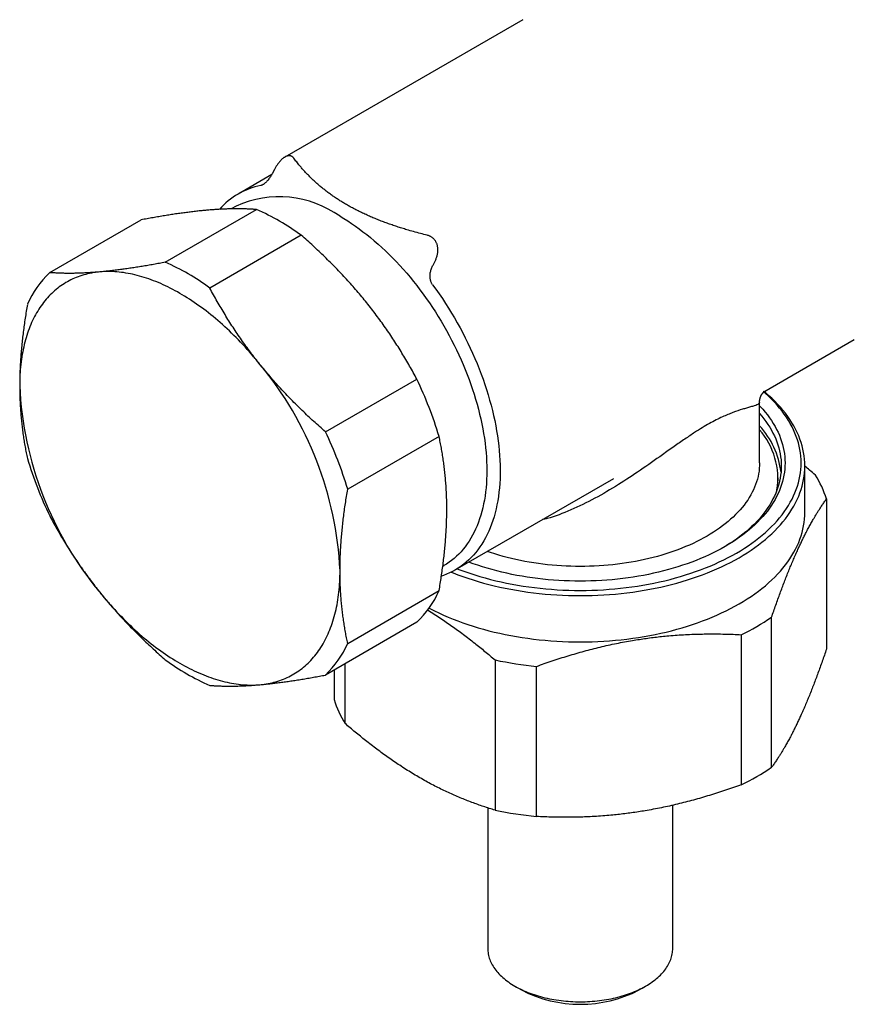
# Model space of a CAD drawing. Header units: millimetres. Extents: x 8 to 415, y 12 to 447.
# Tile 4 of 24: x 329 to 373, y 44 to 96. Entities that reach past the tile are written whole.
import ezdxf

# ---------------------------------------------------------------- set-up
doc = ezdxf.new("R2010")
doc.units = ezdxf.units.MM

msp = doc.modelspace()

# ---------------------------------------------------------------- linework, layer by layer
at = {"color": 7, "linetype": 'Continuous', "lineweight": 30}
for p, q in [((355.787, 95.923), (343.184, 88.648)), ((342.485, 87.713), (340.709, 86.687)), ((342.635, 87.993), (342.547, 87.824)), ((336.847, 83.07), (341.687, 85.864)), ((340.605, 86.05), (340.345, 85.9)), ((330.723, 82.522), (335.564, 85.316)), ((344.049, 84.501), (339.208, 81.706)), ((351.032, 82.926), (351.12, 83.094)), ((368.552, 76.204), (373.352, 78.974)), ((345.332, 74.088), (350.173, 76.883)), ((368.542, 76.221), (368.584, 76.249)), ((368.333, 72.44), (368.333, 75.663)), ((351.353, 73.839), (346.513, 71.045)), ((370.733, 69.827), (370.733, 72.276)), ((352.208, 66.768), (360.607, 71.617)), ((369.31, 71.482), (369.31, 71.641)), ((371.878, 70.53), (371.878, 62.576)), ((351.55, 66.966), (351.604, 66.997)), ((346.513, 62.88), (351.353, 65.674)), ((368.97, 56.311), (368.97, 64.265)), ((350.173, 63.994), (345.332, 61.2)), ((367.365, 63.338), (367.365, 55.384)), ((346.375, 58.631), (346.375, 61.801)), ((354.32, 61.999), (354.32, 54.044)), ((356.512, 53.705), (356.512, 61.659)), ((345.787, 61.462), (345.787, 59.896)), ((363.733, 46.719), (363.733, 54.301)), ((353.933, 54.164), (353.933, 46.719)), ((355.367, 44.719), (355.721, 44.515)), ((361.944, 44.515), (362.298, 44.719))]:
    msp.add_line(p, q, dxfattribs=at)
at = {"color": 7, "linetype": 'Continuous', "lineweight": 30, "flags": 128}
for points in [[(346.105, 85.506), (346.308, 85.385), (346.512, 85.258), (346.715, 85.126), (346.918, 84.987), (347.12, 84.843), (347.321, 84.692), (347.522, 84.537), (347.722, 84.376), (347.92, 84.209), (348.118, 84.037), (348.314, 83.86), (348.508, 83.678), (348.701, 83.491), (348.892, 83.3), (349.081, 83.103), (349.268, 82.903), (349.453, 82.697), (349.636, 82.488), (349.816, 82.274), (349.994, 82.057), (350.169, 81.836), (350.341, 81.611), (350.51, 81.383), (350.677, 81.151), (350.84, 80.916), (351, 80.678), (351.156, 80.437), (351.309, 80.194), (351.459, 79.948), (351.605, 79.7), (351.747, 79.449), (351.885, 79.197), (352.019, 78.942), (352.149, 78.687), (352.276, 78.429), (352.397, 78.17), (352.515, 77.91), (352.628, 77.65), (352.737, 77.388), (352.841, 77.126), (352.94, 76.863), (353.035, 76.6), (353.125, 76.338), (353.21, 76.075), (353.291, 75.812), (353.366, 75.55), (353.437, 75.289), (353.502, 75.029), (353.563, 74.769), (353.618, 74.511), (353.668, 74.254), (353.713, 73.999), (353.753, 73.745), (353.787, 73.494), (353.816, 73.244), (353.84, 72.997), (353.859, 72.752), (353.872, 72.51), (353.88, 72.27), (353.883, 72.033), (353.88, 71.8), (353.872, 71.569), (353.859, 71.342), (353.84, 71.119), (353.816, 70.899), (353.787, 70.684), (353.753, 70.472), (353.713, 70.264), (353.668, 70.061), (353.618, 69.862), (353.563, 69.667), (353.502, 69.478), (353.437, 69.293), (353.366, 69.113), (353.291, 68.938), (353.21, 68.768), (353.125, 68.604), (353.035, 68.445), (352.94, 68.292), (352.841, 68.144), (352.737, 68.002), (352.628, 67.866), (352.515, 67.736), (352.397, 67.611), (352.276, 67.493), (352.149, 67.381), (352.019, 67.276), (351.885, 67.177), (351.747, 67.084), (351.605, 66.997), (351.604, 66.997)], [(333.377, 82.56), (333.267, 82.549), (333.159, 82.536), (333.051, 82.52), (332.945, 82.501), (332.839, 82.48), (332.735, 82.457), (332.632, 82.431), (332.53, 82.403), (332.429, 82.373), (332.329, 82.34), (332.23, 82.305), (332.133, 82.267), (332.037, 82.227), (331.942, 82.185), (331.848, 82.14), (331.756, 82.093), (331.664, 82.043), (331.575, 81.991), (331.486, 81.937), (331.399, 81.881), (331.314, 81.822), (331.229, 81.761), (331.147, 81.697), (331.065, 81.632), (330.985, 81.564), (330.907, 81.494), (330.83, 81.422), (330.755, 81.347), (330.681, 81.271), (330.609, 81.192), (330.538, 81.111), (330.469, 81.028), (330.401, 80.943), (330.335, 80.856), (330.271, 80.767), (330.208, 80.675), (330.147, 80.582), (330.088, 80.487), (330.03, 80.389), (329.974, 80.29), (329.92, 80.189), (329.868, 80.085), (329.817, 79.98), (329.768, 79.874), (329.721, 79.765), (329.675, 79.654), (329.631, 79.542), (329.59, 79.428), (329.549, 79.312), (329.511, 79.194), (329.475, 79.075), (329.44, 78.954), (329.407, 78.831), (329.376, 78.707), (329.347, 78.581), (329.32, 78.454), (329.294, 78.325), (329.271, 78.194), (329.249, 78.063), (329.229, 77.929), (329.211, 77.795), (329.195, 77.658), (329.181, 77.521), (329.168, 77.382), (329.158, 77.242), (329.149, 77.101), (329.143, 76.958), (329.138, 76.814), (329.135, 76.67), (329.134, 76.524)], [(341.862, 77.662), (341.752, 77.798), (341.64, 77.932), (341.528, 78.066), (341.415, 78.198), (341.301, 78.328), (341.186, 78.457), (341.071, 78.584), (340.954, 78.71), (340.837, 78.834), (340.719, 78.957), (340.601, 79.078), (340.482, 79.197), (340.362, 79.314), (340.242, 79.43), (340.121, 79.544), (339.999, 79.657), (339.877, 79.767), (339.754, 79.876), (339.631, 79.983), (339.508, 80.088), (339.384, 80.191), (339.259, 80.292), (339.135, 80.391), (339.009, 80.489), (338.884, 80.584), (338.758, 80.677), (338.633, 80.769), (338.506, 80.858), (338.38, 80.945), (338.254, 81.03), (338.127, 81.113), (338, 81.194), (337.873, 81.273), (337.746, 81.349), (337.619, 81.424), (337.492, 81.496), (337.366, 81.566), (337.239, 81.633), (337.112, 81.699), (336.985, 81.762), (336.859, 81.823), (336.732, 81.882), (336.606, 81.938), (336.48, 81.992), (336.355, 82.044), (336.229, 82.094), (336.104, 82.141), (335.98, 82.186), (335.855, 82.228), (335.731, 82.268), (335.608, 82.306), (335.485, 82.341), (335.362, 82.374), (335.24, 82.404), (335.118, 82.432), (334.997, 82.458), (334.877, 82.481), (334.757, 82.502), (334.638, 82.52), (334.519, 82.536), (334.402, 82.549), (334.284, 82.56), (334.168, 82.569), (334.053, 82.575), (333.938, 82.579), (333.824, 82.58), (333.711, 82.579), (333.599, 82.575), (333.487, 82.569), (333.377, 82.56)], [(351.012, 81.879), (351.187, 81.637), (351.359, 81.391), (351.528, 81.143), (351.693, 80.891), (351.855, 80.637), (352.013, 80.379), (352.167, 80.12), (352.317, 79.858), (352.463, 79.593), (352.605, 79.327), (352.742, 79.059), (352.876, 78.79), (353.005, 78.519), (353.129, 78.247), (353.249, 77.973), (353.364, 77.699), (353.474, 77.424), (353.58, 77.149), (353.681, 76.873), (353.776, 76.598), (353.867, 76.322), (353.952, 76.047), (354.033, 75.772), (354.108, 75.498), (354.177, 75.225), (354.242, 74.952), (354.301, 74.681), (354.355, 74.412), (354.403, 74.143), (354.446, 73.877), (354.483, 73.613), (354.515, 73.351), (354.541, 73.091), (354.562, 72.834), (354.577, 72.579), (354.586, 72.327), (354.59, 72.078), (354.588, 71.833), (354.581, 71.591), (354.568, 71.352), (354.549, 71.117), (354.525, 70.886), (354.495, 70.659), (354.46, 70.436), (354.419, 70.218), (354.373, 70.004), (354.321, 69.794), (354.264, 69.59), (354.202, 69.39), (354.134, 69.195), (354.061, 69.006), (353.982, 68.822), (353.899, 68.643), (353.81, 68.47), (353.716, 68.303), (353.617, 68.141), (353.514, 67.986), (353.405, 67.836), (353.292, 67.693), (353.173, 67.555), (353.051, 67.424), (352.923, 67.3), (352.792, 67.182), (352.656, 67.07), (352.515, 66.966), (352.371, 66.868), (352.222, 66.776), (352.069, 66.692), (351.913, 66.615), (351.753, 66.544), (351.589, 66.481), (351.478, 66.442)], [(351.995, 66.654), (352.092, 66.615), (352.351, 66.515), (352.615, 66.419), (352.883, 66.327), (353.154, 66.239), (353.43, 66.155), (353.71, 66.076), (353.992, 66.001), (354.279, 65.93), (354.568, 65.863), (354.86, 65.801), (355.155, 65.743), (355.453, 65.69), (355.753, 65.641), (356.055, 65.596), (356.358, 65.557), (356.664, 65.522), (356.971, 65.491), (357.279, 65.465), (357.589, 65.444), (357.899, 65.428), (358.21, 65.416), (358.521, 65.409), (358.833, 65.407), (359.144, 65.409), (359.455, 65.416), (359.766, 65.428), (360.077, 65.444), (360.386, 65.465), (360.694, 65.491), (361.001, 65.522), (361.307, 65.557), (361.611, 65.596), (361.913, 65.641), (362.212, 65.69), (362.51, 65.743), (362.805, 65.801), (363.097, 65.863), (363.387, 65.93), (363.673, 66.001), (363.956, 66.076), (364.235, 66.155), (364.511, 66.239), (364.783, 66.327), (365.05, 66.419), (365.314, 66.515), (365.573, 66.615), (365.827, 66.719), (366.077, 66.826), (366.322, 66.938), (366.561, 67.053), (366.795, 67.171), (367.024, 67.293), (367.247, 67.419), (367.465, 67.548), (367.676, 67.68), (367.881, 67.815), (368.081, 67.953), (368.274, 68.094), (368.46, 68.238), (368.64, 68.385), (368.813, 68.535), (368.979, 68.687), (369.138, 68.841), (369.291, 68.998), (369.436, 69.158), (369.573, 69.319), (369.704, 69.482), (369.827, 69.647), (369.942, 69.814), (370.05, 69.983), (370.15, 70.153), (370.243, 70.325), (370.327, 70.498), (370.404, 70.673), (370.473, 70.848), (370.533, 71.024), (370.586, 71.202), (370.631, 71.38), (370.667, 71.558), (370.696, 71.737), (370.716, 71.917), (370.729, 72.097), (370.733, 72.276), (370.729, 72.456), (370.716, 72.636), (370.696, 72.815), (370.667, 72.994), (370.631, 73.173), (370.586, 73.351), (370.533, 73.528), (370.473, 73.705), (370.404, 73.88), (370.327, 74.054), (370.243, 74.227), (370.15, 74.399), (370.05, 74.57), (369.942, 74.738), (369.827, 74.905), (369.704, 75.071), (369.573, 75.234), (369.436, 75.395), (369.291, 75.554), (369.138, 75.711), (368.979, 75.866), (368.813, 76.018), (368.64, 76.167), (368.58, 76.217)], [(352.315, 66.83), (352.46, 66.775), (352.719, 66.681), (352.983, 66.59), (353.25, 66.504), (353.521, 66.422), (353.796, 66.343), (354.074, 66.269), (354.355, 66.2), (354.64, 66.134), (354.927, 66.073), (355.217, 66.016), (355.51, 65.964), (355.804, 65.916), (356.101, 65.872), (356.4, 65.833), (356.7, 65.798), (357.002, 65.769), (357.305, 65.743), (357.61, 65.722), (357.915, 65.706), (358.22, 65.695), (358.526, 65.688), (358.833, 65.685), (359.139, 65.688), (359.445, 65.695), (359.751, 65.706), (360.056, 65.722), (360.36, 65.743), (360.663, 65.769), (360.965, 65.798), (361.265, 65.833), (361.564, 65.872), (361.861, 65.916), (362.156, 65.964), (362.448, 66.016), (362.738, 66.073), (363.026, 66.134), (363.31, 66.2), (363.591, 66.269), (363.87, 66.343), (364.144, 66.422), (364.415, 66.504), (364.683, 66.59), (364.946, 66.681), (365.205, 66.775), (365.46, 66.873), (365.71, 66.975), (365.955, 67.081), (366.196, 67.191), (366.431, 67.304), (366.661, 67.42), (366.886, 67.54), (367.106, 67.664), (367.32, 67.79), (367.527, 67.92), (367.729, 68.053), (367.925, 68.189), (368.115, 68.328), (368.298, 68.47), (368.475, 68.614), (368.645, 68.761), (368.809, 68.911), (368.965, 69.063), (369.115, 69.217), (369.257, 69.373), (369.393, 69.532), (369.521, 69.692), (369.642, 69.855), (369.756, 70.019), (369.862, 70.185), (369.96, 70.352), (370.051, 70.521), (370.134, 70.692), (370.209, 70.863), (370.277, 71.035), (370.337, 71.209), (370.389, 71.383), (370.433, 71.558), (370.469, 71.734), (370.497, 71.91), (370.517, 72.086), (370.529, 72.263), (370.533, 72.44), (370.529, 72.616), (370.517, 72.793), (370.497, 72.97), (370.469, 73.146), (370.433, 73.321), (370.389, 73.496), (370.337, 73.671), (370.277, 73.844), (370.209, 74.016), (370.134, 74.188), (370.051, 74.358), (369.96, 74.527), (369.862, 74.694), (369.756, 74.86), (369.642, 75.024), (369.521, 75.187), (369.393, 75.347), (369.257, 75.506), (369.115, 75.663), (368.965, 75.817), (368.809, 75.969), (368.645, 76.118), (368.556, 76.196)], [(368.333, 75.465), (368.368, 75.428), (368.5, 75.283), (368.626, 75.136), (368.745, 74.987), (368.857, 74.837), (368.962, 74.684), (369.06, 74.53), (369.152, 74.375), (369.236, 74.219), (369.313, 74.061), (369.383, 73.902), (369.446, 73.742), (369.501, 73.581), (369.549, 73.419), (369.59, 73.257), (369.623, 73.094), (369.649, 72.931), (369.668, 72.767), (369.679, 72.604), (369.683, 72.44), (369.679, 72.276), (369.668, 72.112), (369.649, 71.948), (369.623, 71.785), (369.59, 71.622), (369.549, 71.46), (369.501, 71.298), (369.446, 71.137), (369.383, 70.977), (369.313, 70.819), (369.236, 70.661), (369.152, 70.504), (369.06, 70.349), (368.962, 70.195), (368.857, 70.043), (368.745, 69.892), (368.626, 69.743), (368.5, 69.596), (368.368, 69.451), (368.229, 69.308), (368.084, 69.167), (367.932, 69.028), (367.774, 68.892), (367.61, 68.758), (367.441, 68.627), (367.265, 68.498), (367.083, 68.372), (366.896, 68.249), (366.703, 68.128), (366.505, 68.011), (366.301, 67.896), (366.093, 67.785), (365.879, 67.677), (365.661, 67.572), (365.438, 67.47), (365.21, 67.372), (364.978, 67.278), (364.742, 67.187), (364.502, 67.099), (364.258, 67.015), (364.01, 66.935), (363.758, 66.859), (363.504, 66.786), (363.246, 66.718), (362.985, 66.653), (362.721, 66.592), (362.454, 66.535), (362.185, 66.483), (361.914, 66.434), (361.641, 66.39), (361.366, 66.349), (361.088, 66.313), (360.81, 66.281), (360.53, 66.253), (360.249, 66.23), (359.967, 66.21), (359.684, 66.195), (359.4, 66.185), (359.117, 66.178), (358.833, 66.176), (358.549, 66.178), (358.265, 66.185), (357.981, 66.195), (357.698, 66.21), (357.416, 66.23), (357.135, 66.253), (356.855, 66.281), (356.577, 66.313), (356.3, 66.349), (356.024, 66.39), (355.751, 66.434), (355.48, 66.483), (355.211, 66.535), (354.944, 66.592), (354.681, 66.653), (354.42, 66.718), (354.162, 66.786), (353.907, 66.859), (353.655, 66.935), (353.408, 67.015), (353.164, 67.099), (352.929, 67.184)], [(368.333, 75.055), (368.445, 74.923), (368.562, 74.777), (368.672, 74.629), (368.775, 74.48), (368.872, 74.329), (368.961, 74.176), (369.044, 74.023), (369.12, 73.868), (369.188, 73.712), (369.25, 73.555), (369.304, 73.397), (369.352, 73.238), (369.392, 73.079), (369.424, 72.919), (369.45, 72.759), (369.468, 72.598), (369.479, 72.437), (369.483, 72.276), (369.479, 72.115), (369.468, 71.955), (369.45, 71.794), (369.424, 71.634), (369.392, 71.474), (369.352, 71.315), (369.304, 71.156), (369.25, 70.998), (369.188, 70.841), (369.12, 70.685), (369.044, 70.53), (368.961, 70.376), (368.872, 70.224), (368.775, 70.073), (368.672, 69.924), (368.562, 69.776), (368.445, 69.63), (368.322, 69.485), (368.192, 69.343), (368.056, 69.202), (367.913, 69.064), (367.764, 68.928), (367.61, 68.794), (367.449, 68.663), (367.282, 68.534), (367.109, 68.407), (366.931, 68.283), (366.747, 68.162), (366.558, 68.044), (366.435, 67.971)], [(368.333, 72.44), (368.329, 72.296), (368.32, 72.153), (368.303, 72.009), (368.281, 71.866), (368.251, 71.724), (368.216, 71.582), (368.174, 71.44), (368.125, 71.299), (368.07, 71.159), (368.009, 71.02), (367.941, 70.882), (367.868, 70.745), (367.788, 70.609), (367.702, 70.474), (367.609, 70.341), (367.511, 70.209), (367.407, 70.079), (367.297, 69.95), (367.181, 69.823), (367.06, 69.698), (366.933, 69.574), (366.8, 69.453), (366.662, 69.333), (366.518, 69.216), (366.369, 69.101), (366.216, 68.988), (366.056, 68.878), (365.893, 68.77), (365.724, 68.665), (365.55, 68.562), (365.372, 68.462), (365.189, 68.364), (365.002, 68.269), (364.811, 68.178), (364.616, 68.089), (364.417, 68.003), (364.213, 67.92), (364.007, 67.84), (363.796, 67.764), (363.583, 67.69), (363.366, 67.62), (363.146, 67.553), (362.922, 67.49), (362.697, 67.43), (362.468, 67.373), (362.237, 67.32), (362.004, 67.27), (361.768, 67.224), (361.531, 67.181), (361.291, 67.142), (361.05, 67.107), (360.808, 67.075), (360.564, 67.047), (360.319, 67.023), (360.073, 67.002), (359.826, 66.985), (359.578, 66.972), (359.33, 66.963), (359.081, 66.957), (358.833, 66.955), (358.584, 66.957), (358.335, 66.963), (358.087, 66.972), (357.84, 66.985), (357.593, 67.002), (357.347, 67.023), (357.101, 67.047), (356.857, 67.075), (356.615, 67.107), (356.374, 67.142), (356.134, 67.181), (355.897, 67.224), (355.661, 67.27), (355.428, 67.32), (355.197, 67.373), (354.969, 67.43), (354.743, 67.49), (354.52, 67.553), (354.3, 67.62), (354.083, 67.69), (353.908, 67.75)], [(350.824, 64.745), (350.87, 64.722), (351.104, 64.603), (351.344, 64.488), (351.588, 64.377), (351.838, 64.269), (352.092, 64.165), (352.351, 64.065), (352.615, 63.969), (352.883, 63.877), (353.154, 63.789), (353.43, 63.706), (353.71, 63.626), (353.992, 63.551), (354.279, 63.48), (354.568, 63.413), (354.86, 63.351), (355.155, 63.293), (355.453, 63.24), (355.753, 63.191), (356.055, 63.147), (356.358, 63.107), (356.664, 63.072), (356.971, 63.042), (357.279, 63.016), (357.589, 62.995), (357.899, 62.978), (358.21, 62.966), (358.521, 62.959), (358.833, 62.957), (359.144, 62.959), (359.455, 62.966), (359.766, 62.978), (360.077, 62.995), (360.386, 63.016), (360.694, 63.042), (361.001, 63.072), (361.307, 63.107), (361.611, 63.147), (361.913, 63.191), (362.212, 63.24), (362.51, 63.293), (362.805, 63.351), (363.097, 63.413), (363.387, 63.48), (363.673, 63.551), (363.956, 63.626), (364.235, 63.706), (364.511, 63.789), (364.783, 63.877), (365.05, 63.969), (365.314, 64.065), (365.573, 64.165), (365.827, 64.269), (366.077, 64.377), (366.322, 64.488), (366.561, 64.603), (366.795, 64.722), (367.024, 64.844), (367.247, 64.969), (367.465, 65.098), (367.676, 65.23), (367.881, 65.365), (368.081, 65.503), (368.274, 65.645), (368.46, 65.789), (368.64, 65.936), (368.813, 66.085), (368.979, 66.237), (369.138, 66.392), (369.291, 66.549), (369.436, 66.708), (369.573, 66.869), (369.704, 67.033), (369.827, 67.198), (369.942, 67.365), (370.05, 67.534), (370.15, 67.704), (370.243, 67.876), (370.327, 68.049), (370.404, 68.223), (370.473, 68.398), (370.533, 68.575), (370.586, 68.752), (370.631, 68.93), (370.667, 69.109), (370.696, 69.288), (370.716, 69.467), (370.729, 69.647), (370.733, 69.827)], [(341.862, 60.69), (341.972, 60.701), (342.08, 60.715), (342.187, 60.731), (342.294, 60.749), (342.399, 60.77), (342.504, 60.793), (342.607, 60.819), (342.709, 60.847), (342.81, 60.877), (342.91, 60.91), (343.009, 60.946), (343.106, 60.983), (343.202, 61.023), (343.297, 61.066), (343.391, 61.111), (343.483, 61.158), (343.574, 61.207), (343.664, 61.259), (343.753, 61.313), (343.84, 61.37), (343.925, 61.428), (344.009, 61.489), (344.092, 61.553), (344.174, 61.618), (344.253, 61.686), (344.332, 61.756), (344.409, 61.828), (344.484, 61.903), (344.558, 61.979), (344.63, 62.058), (344.701, 62.139), (344.77, 62.222), (344.838, 62.307), (344.904, 62.394), (344.968, 62.484), (345.031, 62.575), (345.092, 62.668), (345.151, 62.764), (345.208, 62.861), (345.264, 62.96), (345.319, 63.062), (345.371, 63.165), (345.422, 63.27), (345.471, 63.377), (345.518, 63.485), (345.564, 63.596), (345.607, 63.708), (345.649, 63.823), (345.689, 63.939), (345.728, 64.056), (345.764, 64.175), (345.799, 64.296), (345.832, 64.419), (345.863, 64.543), (345.892, 64.669), (345.919, 64.796), (345.945, 64.925), (345.968, 65.056), (345.99, 65.188), (346.01, 65.321), (346.028, 65.456), (346.044, 65.592), (346.058, 65.729), (346.071, 65.868), (346.081, 66.008), (346.09, 66.149), (346.096, 66.292), (346.101, 66.436), (346.104, 66.581), (346.105, 66.727)], [(333.377, 65.589), (333.487, 65.453), (333.599, 65.318), (333.711, 65.185), (333.824, 65.053), (333.938, 64.922), (334.053, 64.793), (334.168, 64.666), (334.284, 64.54), (334.402, 64.416), (334.519, 64.294), (334.638, 64.173), (334.757, 64.053), (334.877, 63.936), (334.997, 63.82), (335.118, 63.706), (335.24, 63.593), (335.362, 63.483), (335.485, 63.374), (335.608, 63.267), (335.731, 63.162), (335.855, 63.059), (335.98, 62.958), (336.104, 62.859), (336.229, 62.761), (336.355, 62.666), (336.48, 62.573), (336.606, 62.482), (336.732, 62.392), (336.859, 62.305), (336.985, 62.22), (337.112, 62.137), (337.239, 62.056), (337.366, 61.978), (337.492, 61.901), (337.619, 61.827), (337.746, 61.754), (337.873, 61.684), (338, 61.617), (338.127, 61.551), (338.254, 61.488), (338.38, 61.427), (338.506, 61.368), (338.633, 61.312), (338.758, 61.258), (338.884, 61.206), (339.009, 61.157), (339.135, 61.109), (339.259, 61.065), (339.384, 61.022), (339.508, 60.982), (339.631, 60.945), (339.754, 60.909), (339.877, 60.877), (339.999, 60.846), (340.121, 60.818), (340.242, 60.792), (340.362, 60.769), (340.482, 60.749), (340.601, 60.73), (340.719, 60.714), (340.837, 60.701), (340.954, 60.69), (341.071, 60.681), (341.186, 60.675), (341.301, 60.672), (341.415, 60.67), (341.528, 60.672), (341.64, 60.675), (341.752, 60.682), (341.862, 60.69)], [(353.933, 46.719), (353.934, 46.645), (353.939, 46.571), (353.948, 46.497), (353.959, 46.423), (353.975, 46.349), (353.993, 46.276), (354.015, 46.203), (354.04, 46.131), (354.068, 46.058), (354.1, 45.986), (354.134, 45.915), (354.172, 45.845), (354.214, 45.774), (354.258, 45.705), (354.306, 45.636), (354.356, 45.568), (354.41, 45.501), (354.467, 45.434), (354.526, 45.369), (354.589, 45.304), (354.655, 45.241), (354.723, 45.178), (354.794, 45.116), (354.868, 45.056), (354.945, 44.997), (355.025, 44.938), (355.107, 44.882), (355.191, 44.826), (355.278, 44.771), (355.368, 44.718), (355.46, 44.667), (355.554, 44.616), (355.65, 44.568), (355.749, 44.52), (355.85, 44.474), (355.952, 44.43), (356.057, 44.387), (356.164, 44.346), (356.272, 44.307), (356.383, 44.269), (356.495, 44.233), (356.608, 44.198), (356.723, 44.165), (356.84, 44.134), (356.957, 44.105), (357.077, 44.078), (357.197, 44.052), (357.318, 44.028), (357.441, 44.006), (357.564, 43.986), (357.689, 43.968), (357.814, 43.952), (357.94, 43.937), (358.066, 43.925), (358.193, 43.914), (358.32, 43.905), (358.448, 43.899), (358.576, 43.894), (358.704, 43.891), (358.833, 43.89), (358.961, 43.891), (359.089, 43.894), (359.217, 43.899), (359.345, 43.905), (359.472, 43.914), (359.599, 43.925), (359.726, 43.937), (359.851, 43.952), (359.977, 43.968), (360.101, 43.986), (360.224, 44.006), (360.347, 44.028), (360.468, 44.052), (360.589, 44.078), (360.708, 44.105), (360.826, 44.134), (360.942, 44.165), (361.057, 44.198), (361.171, 44.233), (361.283, 44.269), (361.393, 44.307), (361.501, 44.346), (361.608, 44.387), (361.713, 44.43), (361.816, 44.474), (361.916, 44.52), (362.015, 44.568), (362.111, 44.616), (362.206, 44.667), (362.297, 44.718), (362.387, 44.771), (362.474, 44.826), (362.559, 44.882), (362.641, 44.938), (362.72, 44.997), (362.797, 45.056), (362.871, 45.116), (362.942, 45.178), (363.011, 45.241), (363.076, 45.304), (363.139, 45.369), (363.199, 45.434), (363.255, 45.501), (363.309, 45.568), (363.36, 45.636), (363.407, 45.705), (363.452, 45.774), (363.493, 45.845), (363.531, 45.915), (363.566, 45.986), (363.597, 46.058), (363.626, 46.131), (363.651, 46.203), (363.672, 46.276), (363.691, 46.349), (363.706, 46.423), (363.718, 46.497), (363.726, 46.571), (363.731, 46.645), (363.733, 46.719), (363.733, 46.719)]]:
    msp.add_lwpolyline(points, dxfattribs=at)
at = {"color": 7, "linetype": 'Continuous', "lineweight": 30}
for centre, radius, start, end in [((342.667, 83.294), 3.917, 101.2312, 138.7709), ((342.882, 81.003), 5.537, 54.4092, 114.2803), ((336.792, 74.657), 12.23, 53.6018, 66.4036), ((331.952, 71.863), 12.23, 53.6018, 66.4036), ((334.358, 78.713), 5.265, 133.6542, 156.1445), ((327.713, 65.881), 18.411, 2.6317, 39.7797), ((331.285, 67.804), 20.956, 16.7387, 25.6727), ((347.526, 77.369), 18.411, 182.6317, 219.7797), ((326.445, 65.009), 20.956, 16.7387, 25.6727), ((365.15, 71.44), 4.348, 6.7304, 42.94), ((365.395, 71.619), 3.906, 350.9173, 41.2176), ((349.611, 78.712), 20.956, 196.7387, 205.6727), ((366.776, 68.931), 5.346, 17.4016, 32.3953), ((346.538, 67.803), 5.265, 313.6542, 336.1445), ((361.945, 74.581), 12.481, 295.7407, 304.2539), ((341.698, 65.009), 5.265, 313.6542, 336.1445), ((344.104, 71.859), 12.23, 233.6018, 246.4036), ((358.683, 82.951), 21.402, 258.2367, 264.1773), ((350.889, 61.495), 5.346, 197.4016, 212.3953), ((361.945, 66.627), 12.481, 295.7407, 304.2539), ((358.683, 74.997), 21.402, 258.2367, 264.1773), ((358.833, 50.51), 6.755, 242.574, 297.4314)]:
    msp.add_arc(centre, radius, start, end, dxfattribs=at)
for points, knots in [([(343.658, 88.583), (343.649, 88.595), (343.632, 88.617), (343.601, 88.646), (343.568, 88.671), (343.533, 88.69), (343.495, 88.705), (343.456, 88.714), (343.414, 88.717), (343.371, 88.715), (343.328, 88.708), (343.286, 88.695), (343.243, 88.678), (343.199, 88.657), (343.155, 88.631), (343.111, 88.6), (343.067, 88.566), (343.017, 88.522), (342.962, 88.468), (342.903, 88.401), (342.846, 88.329), (342.794, 88.258), (342.749, 88.19), (342.71, 88.126), (342.671, 88.06), (342.647, 88.015), (342.635, 87.993)], [0, 0, 0, 0, 0.0377165, 0.0754296, 0.1141024, 0.1527718, 0.1905338, 0.2282939, 0.2672862, 0.3062787, 0.3419987, 0.3777203, 0.4144114, 0.4511054, 0.4882383, 0.5253744, 0.5632999, 0.6012285, 0.65598, 0.7107422, 0.7670509, 0.8233677, 0.8672918, 0.911218, 0.9556082, 1, 1, 1, 1]), ([(350.729, 84.501), (350.607, 84.532), (350.364, 84.594), (350.003, 84.692), (349.676, 84.786), (349.382, 84.876), (349.12, 84.96), (348.861, 85.046), (348.604, 85.137), (348.349, 85.232), (348.096, 85.33), (347.848, 85.432), (347.602, 85.538), (347.358, 85.649), (347.117, 85.765), (346.88, 85.885), (346.656, 86.006), (346.444, 86.125), (346.246, 86.243), (346.053, 86.363), (345.866, 86.486), (345.683, 86.611), (345.506, 86.74), (345.334, 86.87), (345.166, 87.004), (345.002, 87.141), (344.843, 87.281), (344.688, 87.423), (344.537, 87.569), (344.389, 87.719), (344.244, 87.873), (344.105, 88.029), (343.96, 88.199), (343.809, 88.383), (343.709, 88.517), (343.658, 88.583)], [0, 0, 0, 0, 0.038788, 0.07758, 0.116366, 0.145515, 0.17467, 0.203824, 0.232971, 0.262604, 0.292244, 0.321884, 0.351515, 0.382008, 0.412507, 0.443, 0.474267, 0.501867, 0.529476, 0.557085, 0.584686, 0.61232, 0.639961, 0.667603, 0.695238, 0.723492, 0.751754, 0.780016, 0.808272, 0.837801, 0.867336, 0.896871, 0.926401, 0.963192, 1, 1, 1, 1]), ([(342.547, 87.824), (342.531, 87.795), (342.499, 87.735), (342.447, 87.648), (342.392, 87.563), (342.335, 87.483), (342.281, 87.415), (342.232, 87.359), (342.189, 87.314), (342.144, 87.272), (342.097, 87.233), (342.048, 87.198), (341.997, 87.169), (341.949, 87.147), (341.919, 87.14), (341.904, 87.136)], [0, 0, 0, 0, 0.092212, 0.184859, 0.277528, 0.369932, 0.461939, 0.525674, 0.589592, 0.653461, 0.717127, 0.789725, 0.862521, 0.935067, 1, 1, 1, 1]), ([(339.034, 85.826), (338.948, 85.818), (338.777, 85.802), (338.512, 85.774), (338.242, 85.742), (337.967, 85.708), (337.685, 85.67), (337.399, 85.629), (337.109, 85.585), (336.812, 85.537), (336.509, 85.487), (336.198, 85.433), (335.883, 85.376), (335.67, 85.336), (335.564, 85.316)], [0, 0, 0, 0, 0.082695, 0.165405, 0.248117, 0.330812, 0.413834, 0.496856, 0.579219, 0.661582, 0.74618, 0.830789, 0.9154, 1, 1, 1, 1]), ([(341.687, 85.864), (341.625, 85.868), (341.5, 85.878), (341.307, 85.888), (341.108, 85.896), (340.903, 85.901), (340.693, 85.904), (340.477, 85.903), (340.255, 85.898), (340.026, 85.891), (339.789, 85.88), (339.544, 85.866), (339.293, 85.848), (339.12, 85.833), (339.034, 85.826)], [0, 0, 0, 0, 0.08277, 0.16555, 0.248328, 0.331096, 0.414098, 0.497099, 0.579681, 0.662264, 0.746689, 0.831133, 0.915575, 1, 1, 1, 1]), ([(347.519, 80.927), (347.433, 81.033), (347.262, 81.244), (346.997, 81.556), (346.727, 81.865), (346.452, 82.171), (346.17, 82.473), (345.884, 82.771), (345.594, 83.064), (345.298, 83.356), (344.994, 83.646), (344.683, 83.935), (344.368, 84.22), (344.155, 84.407), (344.049, 84.501)], [0, 0, 0, 0, 0.082695, 0.165405, 0.248117, 0.330812, 0.413834, 0.496856, 0.579219, 0.661582, 0.74618, 0.830789, 0.9154, 1, 1, 1, 1]), ([(351.12, 83.094), (351.133, 83.119), (351.158, 83.169), (351.191, 83.246), (351.221, 83.325), (351.246, 83.407), (351.266, 83.491), (351.28, 83.574), (351.288, 83.656), (351.291, 83.736), (351.287, 83.816), (351.278, 83.892), (351.263, 83.962), (351.244, 84.026), (351.22, 84.089), (351.191, 84.149), (351.157, 84.206), (351.118, 84.259), (351.074, 84.309), (351.027, 84.352), (350.979, 84.39), (350.929, 84.422), (350.876, 84.45), (350.825, 84.472), (350.776, 84.489), (350.745, 84.497), (350.729, 84.501)], [0, 0, 0, 0, 0.0483389, 0.0967096, 0.1450402, 0.1949328, 0.2448732, 0.2947491, 0.34086, 0.3869656, 0.4342052, 0.4814374, 0.5202461, 0.5590511, 0.5989301, 0.6388054, 0.677663, 0.7165188, 0.7567321, 0.7969461, 0.8325746, 0.868205, 0.904771, 0.9413398, 0.9706199, 1, 1, 1, 1]), ([(336.847, 83.07), (336.743, 83.05), (336.534, 83.011), (336.226, 82.956), (335.922, 82.903), (335.622, 82.852), (335.325, 82.805), (335.034, 82.76), (334.747, 82.719), (334.465, 82.681), (334.185, 82.645), (333.91, 82.613), (333.639, 82.584), (333.464, 82.568), (333.377, 82.56)], [0, 0, 0, 0, 0.0827697, 0.1655498, 0.2483283, 0.3310959, 0.4140976, 0.497099, 0.5796814, 0.6622636, 0.7466895, 0.8311325, 0.915575, 1, 1, 1, 1]), ([(333.377, 82.56), (333.292, 82.553), (333.123, 82.538), (332.877, 82.521), (332.636, 82.506), (332.402, 82.495), (332.173, 82.488), (331.951, 82.483), (331.735, 82.482), (331.523, 82.484), (331.316, 82.489), (331.112, 82.497), (330.914, 82.508), (330.787, 82.517), (330.723, 82.522)], [0, 0, 0, 0, 0.082695, 0.165405, 0.248117, 0.330812, 0.413834, 0.496856, 0.579219, 0.661582, 0.74618, 0.830789, 0.9154, 1, 1, 1, 1]), ([(351.012, 81.879), (351, 81.896), (350.975, 81.932), (350.945, 81.989), (350.92, 82.05), (350.898, 82.118), (350.882, 82.196), (350.873, 82.282), (350.872, 82.372), (350.88, 82.464), (350.896, 82.558), (350.919, 82.65), (350.95, 82.743), (350.987, 82.835), (351.017, 82.896), (351.032, 82.926)], [0, 0, 0, 0, 0.059086, 0.118436, 0.177812, 0.236935, 0.315218, 0.393744, 0.472105, 0.557905, 0.644006, 0.7302, 0.816127, 0.908058, 1, 1, 1, 1]), ([(341.862, 77.662), (341.778, 77.768), (341.608, 77.98), (341.362, 78.303), (341.122, 78.629), (340.887, 78.958), (340.658, 79.291), (340.436, 79.626), (340.22, 79.962), (340.009, 80.302), (339.801, 80.648), (339.598, 80.999), (339.4, 81.352), (339.272, 81.588), (339.208, 81.706)], [0, 0, 0, 0, 0.082695, 0.165405, 0.248117, 0.330812, 0.413834, 0.496856, 0.579219, 0.661582, 0.74618, 0.830789, 0.9154, 1, 1, 1, 1]), ([(350.173, 76.883), (350.11, 76.998), (349.986, 77.23), (349.792, 77.575), (349.593, 77.918), (349.389, 78.26), (349.178, 78.6), (348.962, 78.937), (348.74, 79.272), (348.511, 79.606), (348.274, 79.939), (348.029, 80.272), (347.778, 80.602), (347.605, 80.819), (347.519, 80.927)], [0, 0, 0, 0, 0.0827697, 0.1655498, 0.2483283, 0.3310959, 0.4140976, 0.497099, 0.5796814, 0.6622636, 0.7466895, 0.8311325, 0.915575, 1, 1, 1, 1]), ([(329.542, 80.842), (329.521, 80.719), (329.48, 80.473), (329.422, 80.105), (329.37, 79.739), (329.322, 79.375), (329.279, 79.012), (329.241, 78.652), (329.209, 78.295), (329.182, 77.938), (329.161, 77.582), (329.146, 77.225), (329.136, 76.872), (329.135, 76.64), (329.134, 76.524)], [0, 0, 0, 0, 0.08277, 0.16555, 0.248328, 0.331096, 0.414098, 0.497099, 0.579681, 0.662264, 0.746689, 0.831133, 0.915575, 1, 1, 1, 1]), ([(345.332, 74.088), (345.228, 74.18), (345.02, 74.363), (344.712, 74.642), (344.407, 74.924), (344.107, 75.211), (343.81, 75.501), (343.519, 75.795), (343.233, 76.092), (342.95, 76.395), (342.671, 76.704), (342.395, 77.02), (342.125, 77.338), (341.95, 77.554), (341.862, 77.662)], [0, 0, 0, 0, 0.08277, 0.16555, 0.248328, 0.331096, 0.414098, 0.497099, 0.579681, 0.662264, 0.746689, 0.831133, 0.915575, 1, 1, 1, 1]), ([(329.134, 76.524), (329.135, 76.41), (329.136, 76.184), (329.145, 75.849), (329.16, 75.517), (329.18, 75.189), (329.207, 74.864), (329.238, 74.543), (329.275, 74.227), (329.318, 73.913), (329.366, 73.6), (329.42, 73.288), (329.478, 72.98), (329.521, 72.778), (329.542, 72.677)], [0, 0, 0, 0, 0.082695, 0.165405, 0.248117, 0.330812, 0.413834, 0.496856, 0.579219, 0.661582, 0.74618, 0.830789, 0.9154, 1, 1, 1, 1]), ([(368.333, 75.597), (368.333, 75.608), (368.333, 75.629), (368.333, 75.656), (368.333, 75.675), (368.333, 75.688), (368.333, 75.695), (368.334, 75.701), (368.334, 75.707), (368.334, 75.713), (368.335, 75.718), (368.335, 75.724), (368.336, 75.74), (368.339, 75.76), (368.342, 75.783), (368.345, 75.799), (368.348, 75.813), (368.351, 75.828), (368.354, 75.844), (368.359, 75.861), (368.364, 75.879), (368.37, 75.9), (368.377, 75.921), (368.385, 75.941), (368.398, 75.973), (368.403, 75.985), (368.409, 75.996), (368.416, 76.01), (368.424, 76.025), (368.432, 76.04), (368.439, 76.052), (368.446, 76.063), (368.453, 76.074), (368.459, 76.083), (368.465, 76.092), (368.47, 76.1), (368.479, 76.112), (368.492, 76.129), (368.507, 76.146), (368.522, 76.163), (368.536, 76.178), (368.549, 76.191), (368.562, 76.203), (368.57, 76.209), (368.575, 76.213), (368.577, 76.215), (368.579, 76.216), (368.581, 76.218), (368.582, 76.219), (368.584, 76.221), (368.587, 76.222), (368.589, 76.224), (368.591, 76.226), (368.593, 76.227), (368.594, 76.227), (368.594, 76.228), (368.595, 76.228), (368.595, 76.228)], [0, 0, 0, 0, 0.020771, 0.03766, 0.050744, 0.060023, 0.06675, 0.073211, 0.079506, 0.085637, 0.091604, 0.097406, 0.103133, 0.140517, 0.157982, 0.174706, 0.189556, 0.202746, 0.221083, 0.239212, 0.257981, 0.280123, 0.305834, 0.329982, 0.348051, 0.374342, 0.397334, 0.410527, 0.43051, 0.455521, 0.470807, 0.4856, 0.503121, 0.518868, 0.530112, 0.54355, 0.561642, 0.591799, 0.63791, 0.673547, 0.713515, 0.755693, 0.800707, 0.844158, 0.856674, 0.867012, 0.875172, 0.882808, 0.892863, 0.905395, 0.920225, 0.939412, 0.955724, 0.970056, 0.983566, 0.998046, 1, 1, 1, 1]), ([(368.323, 75.665), (368.317, 75.631), (368.303, 75.552), (368.117, 75.483), (367.875, 75.409), (367.658, 75.349), (367.363, 75.265), (366.958, 75.129), (366.371, 74.889), (365.805, 74.605), (365.295, 74.307), (364.863, 74.034), (364.366, 73.7), (363.796, 73.304), (363.01, 72.749), (362.028, 72.054), (360.836, 71.269), (359.61, 70.545), (358.35, 69.943), (357.418, 69.567), (356.916, 69.457), (356.833, 69.438)], [0, 0, 0, 0, 0.063639, 0.14426, 0.18802, 0.226201, 0.258831, 0.319849, 0.373933, 0.430741, 0.458745, 0.48761, 0.522945, 0.561045, 0.602192, 0.678094, 0.75242, 0.830891, 0.90919, 0.985084, 1, 1, 1, 1]), ([(351.762, 69.992), (351.761, 70.105), (351.76, 70.332), (351.751, 70.667), (351.736, 70.999), (351.715, 71.327), (351.689, 71.652), (351.657, 71.973), (351.62, 72.289), (351.578, 72.603), (351.529, 72.916), (351.476, 73.228), (351.417, 73.536), (351.375, 73.738), (351.353, 73.839)], [0, 0, 0, 0, 0.082695, 0.165405, 0.248117, 0.330812, 0.413834, 0.496856, 0.579219, 0.661582, 0.74618, 0.830789, 0.9154, 1, 1, 1, 1]), ([(371.29, 71.795), (371.189, 71.882), (371.003, 72.041), (370.817, 72.196), (370.733, 72.265)], [0, 0, 0, 0, 0.548278, 1, 1, 1, 1]), ([(346.105, 66.727), (346.105, 66.841), (346.106, 67.068), (346.116, 67.414), (346.13, 67.763), (346.151, 68.115), (346.177, 68.47), (346.209, 68.827), (346.246, 69.186), (346.289, 69.55), (346.337, 69.918), (346.391, 70.292), (346.449, 70.668), (346.492, 70.919), (346.513, 71.045)], [0, 0, 0, 0, 0.082695, 0.165405, 0.248117, 0.330812, 0.413834, 0.496856, 0.579219, 0.661582, 0.74618, 0.830789, 0.9154, 1, 1, 1, 1]), ([(368.97, 64.265), (369.007, 64.373), (369.081, 64.59), (369.194, 64.91), (369.306, 65.225), (369.419, 65.535), (369.533, 65.84), (369.646, 66.138), (369.76, 66.431), (369.875, 66.717), (369.989, 66.997), (370.104, 67.269), (370.219, 67.534), (370.328, 67.778), (370.431, 68.003), (370.528, 68.209), (370.625, 68.41), (370.723, 68.605), (370.827, 68.809), (370.938, 69.019), (371.056, 69.234), (371.164, 69.424), (371.262, 69.591), (371.35, 69.737), (371.438, 69.878), (371.536, 70.031), (371.643, 70.195), (371.761, 70.367), (371.839, 70.476), (371.878, 70.53)], [0, 0, 0, 0, 0.039103, 0.078211, 0.117318, 0.156419, 0.195531, 0.23465, 0.273769, 0.31288, 0.351999, 0.391127, 0.430255, 0.469374, 0.502451, 0.535536, 0.568624, 0.60171, 0.634787, 0.675184, 0.715586, 0.755984, 0.786353, 0.816723, 0.846945, 0.877168, 0.918111, 0.959057, 1, 1, 1, 1]), ([(351.353, 65.674), (351.374, 65.797), (351.416, 66.043), (351.473, 66.411), (351.526, 66.777), (351.574, 67.141), (351.617, 67.504), (351.655, 67.864), (351.687, 68.221), (351.714, 68.578), (351.735, 68.934), (351.75, 69.29), (351.76, 69.644), (351.761, 69.876), (351.762, 69.992)], [0, 0, 0, 0, 0.08277, 0.16555, 0.248328, 0.331096, 0.414098, 0.497099, 0.579681, 0.662264, 0.746689, 0.831133, 0.915575, 1, 1, 1, 1]), ([(330.723, 69.633), (330.786, 69.518), (330.91, 69.286), (331.104, 68.941), (331.303, 68.598), (331.507, 68.256), (331.717, 67.916), (331.934, 67.578), (332.155, 67.244), (332.385, 66.91), (332.622, 66.577), (332.867, 66.244), (333.118, 65.914), (333.29, 65.697), (333.377, 65.589)], [0, 0, 0, 0, 0.08277, 0.16555, 0.248328, 0.331096, 0.414098, 0.497099, 0.579681, 0.662264, 0.746689, 0.831133, 0.915575, 1, 1, 1, 1]), ([(346.513, 62.88), (346.492, 62.979), (346.45, 63.176), (346.393, 63.478), (346.34, 63.783), (346.292, 64.092), (346.249, 64.405), (346.212, 64.722), (346.179, 65.042), (346.153, 65.367), (346.131, 65.699), (346.116, 66.038), (346.107, 66.38), (346.105, 66.611), (346.105, 66.727)], [0, 0, 0, 0, 0.08277, 0.16555, 0.248328, 0.331096, 0.414098, 0.497099, 0.579681, 0.662264, 0.746689, 0.831133, 0.915575, 1, 1, 1, 1]), ([(333.377, 65.589), (333.462, 65.483), (333.634, 65.272), (333.898, 64.96), (334.168, 64.651), (334.444, 64.345), (334.725, 64.043), (335.011, 63.745), (335.301, 63.452), (335.598, 63.16), (335.902, 62.87), (336.213, 62.581), (336.527, 62.296), (336.74, 62.109), (336.847, 62.015)], [0, 0, 0, 0, 0.082695, 0.165405, 0.248117, 0.330812, 0.413834, 0.496856, 0.579219, 0.661582, 0.74618, 0.830789, 0.9154, 1, 1, 1, 1]), ([(350.749, 64.642), (350.757, 64.638), (350.872, 64.569), (351.099, 64.426), (351.419, 64.219), (351.732, 64.008), (352.035, 63.798), (352.337, 63.58), (352.639, 63.357), (352.94, 63.127), (353.231, 62.9), (353.511, 62.675), (353.782, 62.453), (354.051, 62.228), (354.23, 62.075), (354.32, 61.999)], [0, 0, 0, 0, 0.005915, 0.096246, 0.188274, 0.272427, 0.356581, 0.440978, 0.525388, 0.6098, 0.694199, 0.770645, 0.847098, 0.923553, 1, 1, 1, 1]), ([(356.512, 61.659), (356.651, 61.709), (356.929, 61.809), (357.348, 61.951), (357.768, 62.089), (358.19, 62.221), (358.613, 62.347), (359.037, 62.466), (359.463, 62.579), (359.889, 62.685), (360.317, 62.783), (360.745, 62.875), (361.174, 62.959), (361.58, 63.031), (361.965, 63.093), (362.328, 63.146), (362.691, 63.194), (363.054, 63.235), (363.442, 63.275), (363.857, 63.309), (364.298, 63.338), (364.701, 63.358), (365.068, 63.37), (365.396, 63.377), (365.723, 63.38), (366.088, 63.379), (366.49, 63.373), (366.928, 63.359), (367.22, 63.345), (367.365, 63.338)], [0, 0, 0, 0, 0.039103, 0.078211, 0.117318, 0.156419, 0.195531, 0.23465, 0.273769, 0.31288, 0.351999, 0.391127, 0.430255, 0.469374, 0.502451, 0.535536, 0.568624, 0.60171, 0.634787, 0.675184, 0.715586, 0.755984, 0.786353, 0.816723, 0.846945, 0.877168, 0.918111, 0.959057, 1, 1, 1, 1]), ([(371.878, 62.576), (371.841, 62.468), (371.766, 62.251), (371.654, 61.931), (371.541, 61.615), (371.428, 61.305), (371.315, 61.001), (371.201, 60.702), (371.087, 60.41), (370.973, 60.123), (370.858, 59.844), (370.744, 59.572), (370.629, 59.307), (370.52, 59.062), (370.417, 58.838), (370.319, 58.631), (370.222, 58.431), (370.125, 58.235), (370.021, 58.032), (369.91, 57.822), (369.791, 57.607), (369.683, 57.416), (369.585, 57.249), (369.497, 57.104), (369.41, 56.962), (369.312, 56.809), (369.204, 56.646), (369.087, 56.474), (369.009, 56.365), (368.97, 56.311)], [0, 0, 0, 0, 0.0391029, 0.0782107, 0.1173176, 0.1564193, 0.1955315, 0.2346505, 0.2737686, 0.3128796, 0.3519992, 0.3911273, 0.4302549, 0.4693739, 0.5024511, 0.5355362, 0.5686242, 0.6017096, 0.634787, 0.6751842, 0.715586, 0.7559837, 0.7863532, 0.8167226, 0.8469452, 0.8771679, 0.9181107, 0.9590566, 1, 1, 1, 1]), ([(341.862, 60.69), (341.948, 60.698), (342.119, 60.714), (342.384, 60.742), (342.654, 60.773), (342.929, 60.808), (343.211, 60.846), (343.497, 60.887), (343.787, 60.931), (344.083, 60.978), (344.387, 61.029), (344.698, 61.083), (345.013, 61.14), (345.226, 61.18), (345.332, 61.2)], [0, 0, 0, 0, 0.082695, 0.165405, 0.248117, 0.330812, 0.413834, 0.496856, 0.579219, 0.661582, 0.74618, 0.830789, 0.9154, 1, 1, 1, 1]), ([(339.208, 60.652), (339.271, 60.647), (339.395, 60.638), (339.589, 60.628), (339.788, 60.62), (339.992, 60.614), (340.203, 60.612), (340.419, 60.613), (340.641, 60.617), (340.87, 60.625), (341.107, 60.636), (341.352, 60.65), (341.603, 60.668), (341.776, 60.683), (341.862, 60.69)], [0, 0, 0, 0, 0.0827697, 0.1655498, 0.2483283, 0.3310959, 0.4140976, 0.497099, 0.5796814, 0.6622636, 0.7466895, 0.8311325, 0.915575, 1, 1, 1, 1]), ([(354.32, 54.044), (354.218, 54.075), (354.015, 54.136), (353.708, 54.235), (353.401, 54.34), (353.092, 54.452), (352.783, 54.57), (352.472, 54.696), (352.161, 54.828), (351.847, 54.969), (351.531, 55.119), (351.213, 55.277), (350.895, 55.443), (350.574, 55.618), (350.25, 55.804), (349.924, 55.999), (349.596, 56.203), (349.275, 56.411), (348.963, 56.621), (348.66, 56.832), (348.358, 57.049), (348.056, 57.273), (347.755, 57.502), (347.464, 57.73), (347.183, 57.955), (346.913, 58.176), (346.643, 58.401), (346.464, 58.555), (346.375, 58.631)], [0, 0, 0, 0, 0.039082, 0.078169, 0.117255, 0.156335, 0.19544, 0.234551, 0.273662, 0.312765, 0.352432, 0.392109, 0.431784, 0.471451, 0.512093, 0.55274, 0.593381, 0.634787, 0.672649, 0.710512, 0.748484, 0.786462, 0.824441, 0.862413, 0.896808, 0.931206, 0.965605, 1, 1, 1, 1]), ([(367.365, 55.384), (367.226, 55.335), (366.948, 55.235), (366.529, 55.092), (366.109, 54.955), (365.687, 54.823), (365.264, 54.697), (364.84, 54.578), (364.414, 54.465), (363.988, 54.359), (363.56, 54.26), (363.132, 54.169), (362.703, 54.085), (362.296, 54.013), (361.912, 53.95), (361.549, 53.898), (361.186, 53.85), (360.823, 53.808), (360.434, 53.769), (360.02, 53.734), (359.579, 53.705), (359.175, 53.686), (358.809, 53.673), (358.481, 53.666), (358.154, 53.663), (357.789, 53.664), (357.387, 53.671), (356.949, 53.684), (356.657, 53.698), (356.512, 53.705)], [0, 0, 0, 0, 0.0391029, 0.0782107, 0.1173176, 0.1564193, 0.1955315, 0.2346505, 0.2737686, 0.3128796, 0.3519992, 0.3911273, 0.4302549, 0.4693739, 0.5024511, 0.5355362, 0.5686242, 0.6017096, 0.634787, 0.6751842, 0.715586, 0.7559837, 0.7863532, 0.8167226, 0.8469452, 0.8771679, 0.9181107, 0.9590566, 1, 1, 1, 1])]:
    msp.add_open_spline(points, degree=3, knots=knots, dxfattribs=at)

doc.saveas('drawing.dxf')
